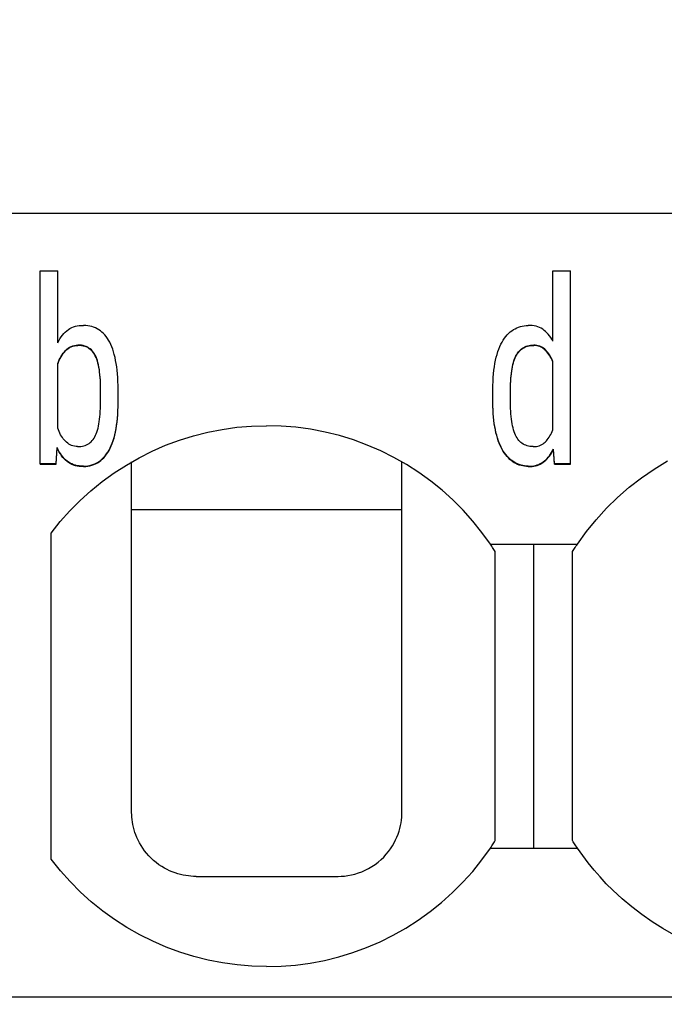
# Model space of a CAD drawing. Header units: millimetres. Extents: x -105 to 192, y -71 to 139.
# Tile 37 of 42: x 37.51 to 42.51, y 57.24 to 64.88. Entities that reach past the tile are written whole.
import ezdxf

# ---------------------------------------------------------------- set-up
doc = ezdxf.new("R2010")
doc.units = ezdxf.units.MM
doc.header["$LTSCALE"] = 1.5
doc.linetypes.add('PHL_THICK', pattern=[0])
doc.layers.get('0').update_dxf_attribs({"linetype": 'CONTINUOUS'})
doc.layers.get('Defpoints').update_dxf_attribs({"linetype": 'CONTINUOUS'})
doc.layers.add('PROJECTION', color=7, linetype='CONTINUOUS')
doc.dimstyles.new('ISO-25', dxfattribs={"dimtxt": 2.5, "dimasz": 2.5, "dimexe": 1.25, "dimexo": 0.625, "dimtad": 1, "dimdsep": 46, "dimtxsty": 'STANDARD', "dimblk": 'OPEN30', "dimcen": 2.5, "dimadec": 0, "dimazin": 0, "dimtfac": 1, "dimtmove": 0, "dimatfit": 3, "dimldrblk": 'OPEN30', "dimfxl": 1, "dimarcsym": 0})

# ---------------------------------------------------------------- blocks, each defined once
blk = doc.blocks.new('_Open30')
at = {"color": 0, "linetype": 'ByBlock', "lineweight": -2}
for p, q in [((-1, 0.2679), (0, 0)), ((0, 0), (-1, -0.2679)), ((0, 0), (-1, 0))]:
    blk.add_line(p, q, dxfattribs=at)
blk = doc.blocks.new('*D2')
at = {"color": 0, "lineweight": -2, "transparency": 16777216}
for p, q in [((-1.5506, 54.0784), (-1.5506, 70.2631)), ((64.8, 64.0061), (64.8, 70.2631)), ((0.9494, 69.0131), (62.3, 69.0131))]:
    blk.add_line(p, q, dxfattribs=at)
at = {"layer": 'Defpoints', "color": 0, "transparency": 16777216}
for p in [(64.8, 69.0131), (64.8, 63.3811), (-1.5506, 53.4534)]:
    blk.add_point(p, dxfattribs=at)
at = {"color": 0, "lineweight": -2, "transparency": 16777216, "xscale": 2.5, "yscale": 2.5, "zscale": 2.5, "rotation": 180}
blk.add_blockref('_Open30', (-1.5506, 69.0131), dxfattribs=at)
at = {"color": 0, "lineweight": -2, "transparency": 16777216, "xscale": 2.5, "yscale": 2.5, "zscale": 2.5}
blk.add_blockref('_Open30', (64.8, 69.0131), dxfattribs=at)
at = {"color": 0, "transparency": 16777216, "insert": (31.6247, 70.8881), "char_height": 2.5, "attachment_point": 5}
blk.add_mtext('66.35', dxfattribs=at)

msp = doc.modelspace()

# ---------------------------------------------------------------- linework, layer by layer
at = {"layer": 'PROJECTION', "color": 7, "linetype": 'PHL_THICK'}
for p, q in [((37.35, 63.3811), (64.8, 63.3811)), ((37.6648, 62.9327), (37.8007, 62.9327)), ((37.6648, 61.4329), (37.6648, 62.9327)), ((37.8007, 62.3744), (37.8007, 62.9327)), ((41.6476, 62.9327), (41.7845, 62.9327)), ((41.6476, 62.3871), (41.6476, 62.9327)), ((41.7845, 61.4329), (41.7845, 62.9327)), ((37.8594, 62.4574), (37.871, 62.4677)), ((37.871, 62.4677), (37.8831, 62.477)), ((37.8831, 62.477), (37.8957, 62.4851)), ((37.8957, 62.4851), (37.909, 62.4921)), ((37.909, 62.4921), (37.9229, 62.498)), ((37.9229, 62.498), (37.9375, 62.5027)), ((37.9375, 62.5027), (37.9526, 62.5062)), ((37.9526, 62.5062), (37.9684, 62.5085)), ((37.9684, 62.5085), (37.9848, 62.5097)), ((37.9848, 62.5097), (38.0016, 62.5097)), ((38.0181, 62.5088), (38.0016, 62.5097)), ((38.0341, 62.5069), (38.0181, 62.5088)), ((38.0496, 62.5041), (38.0341, 62.5069)), ((38.0646, 62.5003), (38.0496, 62.5041)), ((38.0791, 62.4956), (38.0646, 62.5003)), ((38.0932, 62.4899), (38.0791, 62.4956)), ((38.1067, 62.4834), (38.0932, 62.4899)), ((38.1197, 62.4758), (38.1067, 62.4834)), ((38.1322, 62.4672), (38.1197, 62.4758)), ((38.1441, 62.4577), (38.1322, 62.4672)), ((41.3156, 62.4587), (41.3278, 62.4683)), ((41.3278, 62.4683), (41.3405, 62.4768)), ((41.3405, 62.4768), (41.3536, 62.4842)), ((41.3536, 62.4842), (41.3671, 62.4907)), ((41.3671, 62.4907), (41.381, 62.4963)), ((41.381, 62.4963), (41.3952, 62.5009)), ((41.3952, 62.5009), (41.4099, 62.5045)), ((41.4099, 62.5045), (41.4248, 62.5072)), ((41.4248, 62.5072), (41.4402, 62.509)), ((41.4402, 62.509), (41.4559, 62.5098)), ((41.4718, 62.5096), (41.4559, 62.5098)), ((41.4872, 62.5084), (41.4718, 62.5096)), ((41.502, 62.5062), (41.4872, 62.5084)), ((41.5163, 62.5029), (41.502, 62.5062)), ((41.5301, 62.4986), (41.5163, 62.5029)), ((41.5432, 62.4933), (41.5301, 62.4986)), ((41.5558, 62.4869), (41.5432, 62.4933)), ((41.5679, 62.4795), (41.5558, 62.4869)), ((41.5795, 62.4711), (41.5679, 62.4795)), ((41.5905, 62.4618), (41.5795, 62.4711)), ((41.6012, 62.4516), (41.5905, 62.4618)), ((37.8007, 62.3744), (37.8092, 62.3907)), ((37.8092, 62.3907), (37.8182, 62.4061)), ((37.8182, 62.4061), (37.8278, 62.4204)), ((37.8278, 62.4204), (37.8378, 62.4337)), ((37.8378, 62.4337), (37.8483, 62.446)), ((37.8483, 62.446), (37.8594, 62.4574)), ((38.1555, 62.447), (38.1441, 62.4577)), ((38.1664, 62.4354), (38.1555, 62.447)), ((38.1768, 62.4228), (38.1664, 62.4354)), ((38.1866, 62.4091), (38.1768, 62.4228)), ((38.1959, 62.3944), (38.1866, 62.4091)), ((38.2046, 62.3786), (38.1959, 62.3944)), ((41.2522, 62.3799), (41.2616, 62.3956)), ((41.2616, 62.3956), (41.2715, 62.4103)), ((41.2715, 62.4103), (41.2818, 62.424)), ((41.2818, 62.424), (41.2926, 62.4366)), ((41.2926, 62.4366), (41.3039, 62.4482)), ((41.3039, 62.4482), (41.3156, 62.4587)), ((41.6114, 62.4405), (41.6012, 62.4516)), ((41.6211, 62.4285), (41.6114, 62.4405)), ((41.6304, 62.4156), (41.6211, 62.4285)), ((41.6392, 62.4018), (41.6304, 62.4156)), ((41.6476, 62.3871), (41.6392, 62.4018)), ((37.8521, 62.3053), (37.8614, 62.3159)), ((37.8521, 62.3021), (37.8614, 62.3126)), ((37.8614, 62.3159), (37.8712, 62.3255)), ((37.8614, 62.3126), (37.8712, 62.3222)), ((37.8712, 62.3255), (37.8817, 62.3338)), ((37.8712, 62.3222), (37.8817, 62.3306)), ((37.8817, 62.3338), (37.8928, 62.3408)), ((37.8817, 62.3306), (37.8928, 62.3376)), ((37.8928, 62.3408), (37.9046, 62.3466)), ((37.8928, 62.3376), (37.9046, 62.3434)), ((37.9046, 62.3466), (37.917, 62.3511)), ((37.9046, 62.3434), (37.917, 62.3478)), ((37.917, 62.3511), (37.93, 62.3543)), ((37.917, 62.3478), (37.93, 62.3511)), ((37.93, 62.3543), (37.9437, 62.3562)), ((37.93, 62.3511), (37.9437, 62.353)), ((37.9437, 62.3562), (37.958, 62.3569)), ((37.9437, 62.353), (37.958, 62.3537)), ((37.9723, 62.3564), (37.958, 62.3569)), ((37.9723, 62.3532), (37.958, 62.3537)), ((37.986, 62.355), (37.9723, 62.3564)), ((37.986, 62.3518), (37.9723, 62.3532)), ((37.9989, 62.3527), (37.986, 62.355)), ((37.9989, 62.3495), (37.986, 62.3518)), ((38.0111, 62.3494), (37.9989, 62.3527)), ((38.0111, 62.3462), (37.9989, 62.3495)), ((38.0226, 62.3452), (38.0111, 62.3494)), ((38.0226, 62.342), (38.0111, 62.3462)), ((38.0334, 62.34), (38.0226, 62.3452)), ((38.0334, 62.3368), (38.0226, 62.342)), ((38.0435, 62.3339), (38.0334, 62.34)), ((38.0435, 62.3307), (38.0334, 62.3368)), ((38.053, 62.3269), (38.0435, 62.3339)), ((38.053, 62.3236), (38.0435, 62.3307)), ((38.0619, 62.3189), (38.053, 62.3269)), ((38.0619, 62.3156), (38.053, 62.3236)), ((38.0703, 62.3099), (38.0619, 62.3189)), ((38.0703, 62.3067), (38.0619, 62.3156)), ((38.0781, 62.3), (38.0703, 62.3099)), ((38.2128, 62.3618), (38.2046, 62.3786)), ((38.2205, 62.3439), (38.2128, 62.3618)), ((38.2276, 62.3249), (38.2205, 62.3439)), ((38.2342, 62.3048), (38.2276, 62.3249)), ((41.2203, 62.306), (41.2274, 62.3261)), ((41.2274, 62.3261), (41.2351, 62.3451)), ((41.2351, 62.3451), (41.2434, 62.3631)), ((41.2434, 62.3631), (41.2522, 62.3799)), ((41.3794, 62.3036), (41.3867, 62.3122)), ((41.3794, 62.3003), (41.3867, 62.309)), ((41.3867, 62.3122), (41.3944, 62.3201)), ((41.3867, 62.309), (41.3944, 62.3168)), ((41.3944, 62.3201), (41.4027, 62.3272)), ((41.3944, 62.3168), (41.4027, 62.324)), ((41.4027, 62.3272), (41.4114, 62.3335)), ((41.4027, 62.324), (41.4114, 62.3303)), ((41.4114, 62.3335), (41.4207, 62.3391)), ((41.4114, 62.3303), (41.4207, 62.3359)), ((41.4207, 62.3391), (41.4303, 62.3439)), ((41.4207, 62.3359), (41.4303, 62.3407)), ((41.4303, 62.3439), (41.4405, 62.348)), ((41.4303, 62.3407), (41.4405, 62.3448)), ((41.4405, 62.348), (41.4511, 62.3513)), ((41.4405, 62.3448), (41.4511, 62.3481)), ((41.4511, 62.3513), (41.4623, 62.3538)), ((41.4511, 62.3481), (41.4623, 62.3506)), ((41.4623, 62.3538), (41.4739, 62.3556)), ((41.4623, 62.3506), (41.4739, 62.3524)), ((41.4739, 62.3556), (41.4859, 62.3566)), ((41.4739, 62.3524), (41.4859, 62.3534)), ((41.4859, 62.3566), (41.4985, 62.3569)), ((41.4859, 62.3534), (41.4985, 62.3536)), ((41.5108, 62.3562), (41.4985, 62.3569)), ((41.5108, 62.353), (41.4985, 62.3536)), ((41.5228, 62.3546), (41.5108, 62.3562)), ((41.5228, 62.3514), (41.5108, 62.353)), ((41.5342, 62.352), (41.5228, 62.3546)), ((41.5342, 62.3488), (41.5228, 62.3514)), ((41.5452, 62.3485), (41.5342, 62.352)), ((41.5452, 62.3453), (41.5342, 62.3488)), ((41.5556, 62.344), (41.5452, 62.3485)), ((41.5556, 62.3407), (41.5452, 62.3453)), ((41.5657, 62.3385), (41.5556, 62.344)), ((41.5657, 62.3353), (41.5556, 62.3407)), ((41.5752, 62.3321), (41.5657, 62.3385)), ((41.5752, 62.3288), (41.5657, 62.3353)), ((41.5843, 62.3247), (41.5752, 62.3321)), ((41.5843, 62.3214), (41.5752, 62.3288)), ((41.5929, 62.3164), (41.5843, 62.3247)), ((41.5929, 62.3131), (41.5843, 62.3214)), ((41.6011, 62.3075), (41.5929, 62.3164)), ((41.6011, 62.3042), (41.5929, 62.3131)), ((37.8066, 62.2279), (37.813, 62.2425)), ((37.8066, 62.2247), (37.813, 62.2392)), ((37.813, 62.2425), (37.8199, 62.2564)), ((37.813, 62.2392), (37.8199, 62.2532)), ((37.8199, 62.2564), (37.8272, 62.2696)), ((37.8199, 62.2532), (37.8272, 62.2664)), ((37.8272, 62.2696), (37.835, 62.2822)), ((37.8272, 62.2664), (37.835, 62.279)), ((37.835, 62.2822), (37.8434, 62.2941)), ((37.835, 62.279), (37.8434, 62.2908)), ((37.8434, 62.2941), (37.8521, 62.3053)), ((37.8434, 62.2908), (37.8521, 62.3021)), ((38.0781, 62.2968), (38.0703, 62.3067)), ((38.0854, 62.2892), (38.0781, 62.3)), ((38.0854, 62.286), (38.0781, 62.2968)), ((38.092, 62.2775), (38.0854, 62.2892)), ((38.092, 62.2742), (38.0854, 62.286)), ((38.0981, 62.2648), (38.092, 62.2775)), ((38.0981, 62.2615), (38.092, 62.2742)), ((38.1037, 62.2511), (38.0981, 62.2648)), ((38.1037, 62.2479), (38.0981, 62.2615)), ((38.1088, 62.2365), (38.1037, 62.2511)), ((38.1088, 62.2332), (38.1037, 62.2479)), ((38.1133, 62.2209), (38.1088, 62.2365)), ((38.1133, 62.2176), (38.1088, 62.2332)), ((38.2402, 62.2837), (38.2342, 62.3048)), ((38.2457, 62.2614), (38.2402, 62.2837)), ((38.2506, 62.2381), (38.2457, 62.2614)), ((38.2549, 62.2137), (38.2506, 62.2381)), ((41.1972, 62.2146), (41.2021, 62.2391)), ((41.2021, 62.2391), (41.2076, 62.2625)), ((41.2076, 62.2625), (41.2137, 62.2848)), ((41.2137, 62.2848), (41.2203, 62.306)), ((41.3408, 62.2213), (41.3451, 62.2355)), ((41.3408, 62.2181), (41.3451, 62.2323)), ((41.3451, 62.2355), (41.3498, 62.2489)), ((41.3451, 62.2323), (41.3498, 62.2456)), ((41.3498, 62.2489), (41.3549, 62.2614)), ((41.3498, 62.2456), (41.3549, 62.2582)), ((41.3549, 62.2614), (41.3603, 62.2731)), ((41.3549, 62.2582), (41.3603, 62.2699)), ((41.3603, 62.2731), (41.3662, 62.284)), ((41.3603, 62.2699), (41.3662, 62.2808)), ((41.3662, 62.284), (41.3725, 62.2942)), ((41.3662, 62.2808), (41.3725, 62.2909)), ((41.3725, 62.2942), (41.3794, 62.3036)), ((41.3725, 62.2909), (41.3794, 62.3003)), ((41.6089, 62.2981), (41.6011, 62.3075)), ((41.6089, 62.2948), (41.6011, 62.3042)), ((41.6163, 62.2881), (41.6089, 62.2981)), ((41.6163, 62.2849), (41.6089, 62.2948)), ((41.6234, 62.2776), (41.6163, 62.2881)), ((41.6234, 62.2744), (41.6163, 62.2849)), ((41.63, 62.2666), (41.6234, 62.2776)), ((41.63, 62.2633), (41.6234, 62.2744)), ((41.6363, 62.255), (41.63, 62.2666)), ((41.6363, 62.2517), (41.63, 62.2633)), ((41.6421, 62.2429), (41.6363, 62.255)), ((41.6421, 62.2396), (41.6363, 62.2517)), ((41.6476, 62.2302), (41.6421, 62.2429)), ((41.6476, 62.227), (41.6421, 62.2396)), ((37.8007, 62.2127), (37.8066, 62.2279)), ((37.8007, 62.2094), (37.8066, 62.2247)), ((37.8007, 61.7109), (37.8007, 62.2127)), ((38.1174, 62.2043), (38.1133, 62.2209)), ((38.1174, 62.2011), (38.1133, 62.2176)), ((38.1209, 62.1868), (38.1174, 62.2043)), ((38.1209, 62.1836), (38.1174, 62.2011)), ((38.1239, 62.1683), (38.1209, 62.1868)), ((38.1239, 62.1651), (38.1209, 62.1836)), ((38.1264, 62.1488), (38.1239, 62.1683)), ((38.1264, 62.1456), (38.1239, 62.1651)), ((38.2587, 62.1881), (38.2549, 62.2137)), ((38.2619, 62.1614), (38.2587, 62.1881)), ((38.2645, 62.1336), (38.2619, 62.1614)), ((41.1864, 62.1342), (41.1894, 62.1621)), ((41.1894, 62.1621), (41.193, 62.1889)), ((41.193, 62.1889), (41.1972, 62.2146)), ((41.3249, 62.1381), (41.3273, 62.1564)), ((41.3273, 62.1564), (41.3301, 62.1738)), ((41.3273, 62.1531), (41.3301, 62.1706)), ((41.3301, 62.1738), (41.3333, 62.1905)), ((41.3301, 62.1706), (41.3333, 62.1872)), ((41.3333, 62.1905), (41.3369, 62.2063)), ((41.3333, 62.1872), (41.3369, 62.2031)), ((41.3369, 62.2063), (41.3408, 62.2213)), ((41.3369, 62.2031), (41.3408, 62.2181)), ((41.6476, 61.6982), (41.6476, 62.2302)), ((38.1285, 62.1284), (38.1264, 62.1488)), ((38.1285, 62.1252), (38.1264, 62.1456)), ((38.1302, 62.1069), (38.1285, 62.1284)), ((38.1302, 62.1037), (38.1285, 62.1252)), ((38.1316, 62.0844), (38.1302, 62.1069)), ((38.1316, 62.0812), (38.1302, 62.1037)), ((38.1325, 62.061), (38.1316, 62.0844)), ((38.1325, 62.0577), (38.1316, 62.0812)), ((38.2666, 62.1046), (38.2645, 62.1336)), ((38.268, 62.0745), (38.2666, 62.1046)), ((41.1825, 62.0749), (41.1841, 62.1051)), ((41.1841, 62.1051), (41.1864, 62.1342)), ((41.3198, 62.0782), (41.3211, 62.099)), ((41.3198, 62.075), (41.3211, 62.0958)), ((41.3211, 62.099), (41.3228, 62.1189)), ((41.3211, 62.0958), (41.3228, 62.1157)), ((41.3228, 62.1189), (41.3249, 62.1381)), ((41.3228, 62.1157), (41.3249, 62.1348)), ((41.3249, 62.1348), (41.3273, 62.1531)), ((38.1331, 62.0365), (38.1325, 62.061)), ((38.1331, 62.0332), (38.1325, 62.0577)), ((38.1333, 62.011), (38.1331, 62.0365)), ((38.1333, 62.0077), (38.1331, 62.0332)), ((38.1333, 61.9126), (38.1333, 62.011)), ((38.2689, 62.0433), (38.268, 62.0745)), ((38.2692, 62.011), (38.2689, 62.0433)), ((38.2692, 61.9126), (38.2692, 62.011)), ((41.1812, 62.011), (41.1815, 62.0435)), ((41.1812, 61.9126), (41.1812, 62.011)), ((41.1815, 62.0435), (41.1825, 62.0749)), ((41.3181, 62.011), (41.3183, 62.0342)), ((41.3181, 62.0077), (41.3183, 62.031)), ((41.3181, 61.9126), (41.3181, 62.011)), ((41.3183, 62.0342), (41.3189, 62.0566)), ((41.3183, 62.031), (41.3189, 62.0534)), ((41.3189, 62.0566), (41.3198, 62.0782)), ((41.3189, 62.0534), (41.3198, 62.075)), ((38.1315, 61.8425), (38.1325, 61.865)), ((38.1325, 61.865), (38.1331, 61.8883)), ((38.1331, 61.8883), (38.1333, 61.9126)), ((38.2679, 61.8486), (38.2689, 61.88)), ((38.2679, 61.8454), (38.2689, 61.8768)), ((38.2689, 61.88), (38.2692, 61.9126)), ((38.2689, 61.8768), (38.2692, 61.9093)), ((41.1815, 61.8828), (41.1812, 61.9126)), ((41.1815, 61.8796), (41.1812, 61.9093)), ((41.1824, 61.854), (41.1815, 61.8828)), ((41.1824, 61.8508), (41.1815, 61.8796)), ((41.1839, 61.8261), (41.1824, 61.854)), ((41.1839, 61.8229), (41.1824, 61.8508)), ((41.3183, 61.8886), (41.3181, 61.9126)), ((41.3189, 61.8656), (41.3183, 61.8886)), ((41.3199, 61.8434), (41.3189, 61.8656)), ((38.1237, 61.762), (38.1263, 61.7807)), ((38.1263, 61.7807), (38.1284, 61.8004)), ((38.1284, 61.8004), (38.1302, 61.821)), ((38.1302, 61.821), (38.1315, 61.8425)), ((38.2614, 61.7612), (38.2642, 61.7892)), ((38.2614, 61.7579), (38.2642, 61.786)), ((38.2642, 61.7892), (38.2664, 61.8183)), ((38.2642, 61.786), (38.2664, 61.8151)), ((38.2664, 61.8183), (38.2679, 61.8486)), ((38.2664, 61.8151), (38.2679, 61.8454)), ((41.186, 61.7992), (41.1839, 61.8261)), ((41.186, 61.796), (41.1839, 61.8229)), ((41.1886, 61.7732), (41.186, 61.7992)), ((41.1886, 61.77), (41.186, 61.796)), ((41.1919, 61.7482), (41.1886, 61.7732)), ((41.3213, 61.8222), (41.3199, 61.8434)), ((41.3231, 61.8018), (41.3213, 61.8222)), ((41.3252, 61.7823), (41.3231, 61.8018)), ((41.3278, 61.7637), (41.3252, 61.7823)), ((37.8055, 61.6979), (37.8007, 61.7109)), ((37.8107, 61.6852), (37.8055, 61.6979)), ((38.1097, 61.696), (38.1138, 61.7111)), ((38.1138, 61.7111), (38.1175, 61.7272)), ((38.1175, 61.7272), (38.1208, 61.7441)), ((38.1208, 61.7441), (38.1237, 61.762)), ((38.2492, 61.6839), (38.2539, 61.7085)), ((38.2492, 61.6807), (38.2539, 61.7053)), ((38.2539, 61.7085), (38.2579, 61.7343)), ((38.2539, 61.7053), (38.2579, 61.7311)), ((38.2579, 61.7343), (38.2614, 61.7612)), ((38.2579, 61.7311), (38.2614, 61.7579)), ((38.9664, 61.6804), (39.079, 61.7024)), ((39.079, 61.7024), (39.1927, 61.7182)), ((39.1927, 61.7182), (39.3071, 61.7278)), ((39.3071, 61.7278), (39.4218, 61.7311)), ((39.5367, 61.7281), (39.4218, 61.7311)), ((39.6512, 61.7189), (39.5367, 61.7281)), ((39.765, 61.7034), (39.6512, 61.7189)), ((39.8776, 61.6818), (39.765, 61.7034)), ((41.1919, 61.7449), (41.1886, 61.77)), ((41.1958, 61.7241), (41.1919, 61.7482)), ((41.1958, 61.7208), (41.1919, 61.7449)), ((41.2003, 61.7009), (41.1958, 61.7241)), ((41.2003, 61.6977), (41.1958, 61.7208)), ((41.2053, 61.6787), (41.2003, 61.7009)), ((41.2053, 61.6755), (41.2003, 61.6977)), ((41.3307, 61.746), (41.3278, 61.7637)), ((41.3341, 61.7291), (41.3307, 61.746)), ((41.3378, 61.7132), (41.3341, 61.7291)), ((41.342, 61.6982), (41.3378, 61.7132)), ((41.3465, 61.684), (41.342, 61.6982)), ((41.6424, 61.6856), (41.6476, 61.6982)), ((37.8165, 61.6729), (37.8107, 61.6852)), ((37.8227, 61.661), (37.8165, 61.6729)), ((37.8294, 61.6495), (37.8227, 61.661)), ((37.8365, 61.6387), (37.8294, 61.6495)), ((37.844, 61.6285), (37.8365, 61.6387)), ((37.852, 61.6191), (37.844, 61.6285)), ((38.0693, 61.615), (38.0765, 61.624)), ((38.0765, 61.624), (38.0832, 61.6339)), ((38.0832, 61.6339), (38.0894, 61.6446)), ((38.0894, 61.6446), (38.0951, 61.6561)), ((38.0951, 61.6561), (38.1003, 61.6685)), ((38.1003, 61.6685), (38.1052, 61.6818)), ((38.1052, 61.6818), (38.1097, 61.696)), ((38.2316, 61.6167), (38.238, 61.638)), ((38.2316, 61.6135), (38.238, 61.6348)), ((38.238, 61.638), (38.2439, 61.6604)), ((38.238, 61.6348), (38.2439, 61.6572)), ((38.2439, 61.6604), (38.2492, 61.6839)), ((38.2439, 61.6572), (38.2492, 61.6807)), ((38.7461, 61.6184), (38.8554, 61.6524)), ((38.8554, 61.6524), (38.9664, 61.6804)), ((39.9887, 61.654), (39.8776, 61.6818)), ((40.098, 61.6203), (39.9887, 61.654)), ((40.2052, 61.5808), (40.098, 61.6203)), ((41.2108, 61.6574), (41.2053, 61.6787)), ((41.2108, 61.6542), (41.2053, 61.6755)), ((41.2167, 61.637), (41.2108, 61.6574)), ((41.2167, 61.6338), (41.2108, 61.6542)), ((41.2232, 61.6176), (41.2167, 61.637)), ((41.2232, 61.6143), (41.2167, 61.6338)), ((41.3514, 61.6707), (41.3465, 61.684)), ((41.3568, 61.6583), (41.3514, 61.6707)), ((41.3625, 61.6468), (41.3568, 61.6583)), ((41.3687, 61.6361), (41.3625, 61.6468)), ((41.3754, 61.6262), (41.3687, 61.6361)), ((41.3826, 61.6171), (41.3754, 61.6262)), ((41.5964, 61.6126), (41.604, 61.6214)), ((41.604, 61.6214), (41.6112, 61.6308)), ((41.6112, 61.6308), (41.6181, 61.6407)), ((41.6181, 61.6407), (41.6247, 61.6511)), ((41.6247, 61.6511), (41.6309, 61.6621)), ((41.6309, 61.6621), (41.6368, 61.6736)), ((41.6368, 61.6736), (41.6424, 61.6856)), ((37.7884, 61.4361), (37.7956, 61.5608)), ((37.7884, 61.4329), (37.7956, 61.5576)), ((37.8037, 61.5444), (37.7956, 61.5608)), ((37.7956, 61.5576), (37.7956, 61.5608)), ((37.8037, 61.5412), (37.7956, 61.5576)), ((37.8123, 61.529), (37.8037, 61.5444)), ((37.8602, 61.6103), (37.852, 61.6191)), ((37.869, 61.6023), (37.8602, 61.6103)), ((37.8781, 61.595), (37.869, 61.6023)), ((37.8877, 61.5886), (37.8781, 61.595)), ((37.8977, 61.5829), (37.8877, 61.5886)), ((37.9082, 61.5781), (37.8977, 61.5829)), ((37.9192, 61.5742), (37.9082, 61.5781)), ((37.9307, 61.5713), (37.9192, 61.5742)), ((37.9428, 61.5695), (37.9307, 61.5713)), ((37.9555, 61.5687), (37.9428, 61.5695)), ((37.9555, 61.5687), (37.9684, 61.5688)), ((37.9684, 61.5688), (37.9808, 61.5698)), ((37.9808, 61.5698), (37.9927, 61.5716)), ((37.9927, 61.5716), (38.0041, 61.5742)), ((38.0041, 61.5742), (38.015, 61.5776)), ((38.015, 61.5776), (38.0253, 61.5818)), ((38.0253, 61.5818), (38.0351, 61.5868)), ((38.0351, 61.5868), (38.0445, 61.5926)), ((38.0445, 61.5926), (38.0532, 61.5993)), ((38.0532, 61.5993), (38.0615, 61.6067)), ((38.0615, 61.6067), (38.0693, 61.615)), ((38.1998, 61.5424), (38.2087, 61.5593)), ((38.1998, 61.5392), (38.2087, 61.5561)), ((38.2087, 61.5593), (38.2169, 61.5773)), ((38.2087, 61.5561), (38.2169, 61.5741)), ((38.2169, 61.5773), (38.2245, 61.5965)), ((38.2169, 61.5741), (38.2245, 61.5932)), ((38.2245, 61.5965), (38.2316, 61.6167)), ((38.2245, 61.5932), (38.2316, 61.6135)), ((38.5344, 61.5329), (38.639, 61.5785)), ((38.639, 61.5785), (38.7461, 61.6184)), ((40.31, 61.5355), (40.2052, 61.5808)), ((41.2301, 61.599), (41.2232, 61.6176)), ((41.2301, 61.5958), (41.2232, 61.6143)), ((41.2374, 61.5814), (41.2301, 61.599)), ((41.2374, 61.5782), (41.2301, 61.5958)), ((41.2452, 61.5647), (41.2374, 61.5814)), ((41.2452, 61.5615), (41.2374, 61.5782)), ((41.2535, 61.5489), (41.2452, 61.5647)), ((41.2535, 61.5457), (41.2452, 61.5615)), ((41.2622, 61.534), (41.2535, 61.5489)), ((41.2622, 61.5308), (41.2535, 61.5457)), ((41.3902, 61.6087), (41.3826, 61.6171)), ((41.3984, 61.6012), (41.3902, 61.6087)), ((41.4071, 61.5944), (41.3984, 61.6012)), ((41.4162, 61.5884), (41.4071, 61.5944)), ((41.4259, 61.5832), (41.4162, 61.5884)), ((41.436, 61.5788), (41.4259, 61.5832)), ((41.4466, 61.5752), (41.436, 61.5788)), ((41.4577, 61.5724), (41.4466, 61.5752)), ((41.4693, 61.5703), (41.4577, 61.5724)), ((41.4814, 61.5691), (41.4693, 61.5703)), ((41.494, 61.5686), (41.4814, 61.5691)), ((41.494, 61.5686), (41.5067, 61.569)), ((41.5067, 61.569), (41.5188, 61.5703)), ((41.5188, 61.5703), (41.5304, 61.5724)), ((41.5304, 61.5724), (41.5414, 61.5755)), ((41.5414, 61.5755), (41.5519, 61.5795)), ((41.5519, 61.5795), (41.5619, 61.5843)), ((41.5619, 61.5843), (41.5713, 61.5901)), ((41.5713, 61.5901), (41.5802, 61.5967)), ((41.5802, 61.5967), (41.5885, 61.6043)), ((41.5885, 61.6043), (41.5964, 61.6126)), ((41.6452, 61.535), (41.6528, 61.5492)), ((41.6452, 61.5318), (41.6528, 61.5459)), ((41.66, 61.4361), (41.6528, 61.5492)), ((41.6528, 61.5459), (41.6528, 61.5492)), ((41.66, 61.4329), (41.6528, 61.5459)), ((37.8123, 61.5258), (37.8037, 61.5412)), ((37.8213, 61.5145), (37.8123, 61.529)), ((37.8213, 61.5113), (37.8123, 61.5258)), ((37.8307, 61.501), (37.8213, 61.5145)), ((37.8307, 61.4978), (37.8213, 61.5113)), ((37.8406, 61.4884), (37.8307, 61.501)), ((37.8406, 61.4852), (37.8307, 61.4978)), ((37.8509, 61.4768), (37.8406, 61.4884)), ((37.8509, 61.4736), (37.8406, 61.4852)), ((37.8616, 61.4662), (37.8509, 61.4768)), ((37.8616, 61.463), (37.8509, 61.4736)), ((38.1349, 61.4634), (38.1471, 61.4739)), ((38.1349, 61.4601), (38.1471, 61.4706)), ((38.1471, 61.4739), (38.1588, 61.4855)), ((38.1471, 61.4706), (38.1588, 61.4822)), ((38.1588, 61.4855), (38.1699, 61.4981)), ((38.1588, 61.4822), (38.1699, 61.4949)), ((38.1699, 61.4981), (38.1805, 61.5118)), ((38.1699, 61.4949), (38.1805, 61.5086)), ((38.1805, 61.5118), (38.1904, 61.5266)), ((38.1805, 61.5086), (38.1904, 61.5233)), ((38.1904, 61.5266), (38.1998, 61.5424)), ((38.1904, 61.5233), (38.1998, 61.5392)), ((38.334, 61.4255), (38.4327, 61.4819)), ((38.4327, 61.4819), (38.5344, 61.5329)), ((40.4119, 61.4847), (40.31, 61.5355)), ((40.5108, 61.4286), (40.4119, 61.4847)), ((41.2714, 61.52), (41.2622, 61.534)), ((41.2714, 61.5168), (41.2622, 61.5308)), ((41.281, 61.5069), (41.2714, 61.52)), ((41.281, 61.5037), (41.2714, 61.5168)), ((41.291, 61.4947), (41.281, 61.5069)), ((41.291, 61.4915), (41.281, 61.5037)), ((41.3015, 61.4834), (41.291, 61.4947)), ((41.3015, 61.4801), (41.291, 61.4915)), ((41.3124, 61.4729), (41.3015, 61.4834)), ((41.3124, 61.4697), (41.3015, 61.4801)), ((41.3237, 61.4634), (41.3124, 61.4729)), ((41.3237, 61.4601), (41.3124, 61.4697)), ((41.5921, 61.4665), (41.6018, 61.476)), ((41.5921, 61.4632), (41.6018, 61.4727)), ((41.6018, 61.476), (41.6112, 61.4863)), ((41.6018, 61.4727), (41.6112, 61.483)), ((41.6112, 61.4863), (41.6202, 61.4973)), ((41.6112, 61.483), (41.6202, 61.4941)), ((41.6202, 61.4973), (41.6289, 61.5091)), ((41.6202, 61.4941), (41.6289, 61.5059)), ((41.6289, 61.5091), (41.6372, 61.5217)), ((41.6289, 61.5059), (41.6372, 61.5185)), ((41.6372, 61.5217), (41.6452, 61.535)), ((41.6372, 61.5185), (41.6452, 61.5318)), ((37.6648, 61.4361), (37.7884, 61.4361)), ((37.6648, 61.4329), (37.7884, 61.4329)), ((37.7884, 61.4329), (37.7884, 61.4361)), ((37.8728, 61.4565), (37.8616, 61.4662)), ((37.8728, 61.4533), (37.8616, 61.463)), ((37.8845, 61.4478), (37.8728, 61.4565)), ((37.8845, 61.4446), (37.8728, 61.4533)), ((37.8968, 61.4402), (37.8845, 61.4478)), ((37.8968, 61.4369), (37.8845, 61.4446)), ((37.9098, 61.4336), (37.8968, 61.4402)), ((37.9098, 61.4304), (37.8968, 61.4369)), ((37.9234, 61.4281), (37.9098, 61.4336)), ((37.9234, 61.4249), (37.9098, 61.4304)), ((37.9377, 61.4237), (37.9234, 61.4281)), ((37.9377, 61.4204), (37.9234, 61.4249)), ((37.9527, 61.4203), (37.9377, 61.4237)), ((37.9527, 61.4171), (37.9377, 61.4204)), ((37.9684, 61.418), (37.9527, 61.4203)), ((37.9684, 61.4148), (37.9527, 61.4171)), ((37.9847, 61.4168), (37.9684, 61.418)), ((37.9847, 61.4136), (37.9684, 61.4148)), ((38.0016, 61.4167), (37.9847, 61.4168)), ((38.0016, 61.4135), (37.9847, 61.4136)), ((38.0016, 61.4167), (38.0183, 61.4176)), ((38.0016, 61.4135), (38.0183, 61.4144)), ((38.0183, 61.4176), (38.0345, 61.4196)), ((38.0183, 61.4144), (38.0345, 61.4164)), ((38.0345, 61.4196), (38.0503, 61.4227)), ((38.0345, 61.4164), (38.0503, 61.4194)), ((38.0503, 61.4227), (38.0656, 61.4268)), ((38.0503, 61.4194), (38.0656, 61.4236)), ((38.0656, 61.4268), (38.0804, 61.432)), ((38.0656, 61.4236), (38.0804, 61.4287)), ((38.0804, 61.432), (38.0947, 61.4382)), ((38.0804, 61.4287), (38.0947, 61.435)), ((38.0947, 61.4382), (38.1086, 61.4455)), ((38.0947, 61.435), (38.1086, 61.4423)), ((38.1086, 61.4455), (38.122, 61.4539)), ((38.1086, 61.4423), (38.122, 61.4507)), ((38.122, 61.4539), (38.1349, 61.4634)), ((38.122, 61.4507), (38.1349, 61.4601)), ((38.2386, 61.3639), (38.334, 61.4255)), ((38.375, 58.7306), (38.375, 61.4498)), ((40.475, 58.7311), (40.475, 61.4498)), ((40.6064, 61.3673), (40.5108, 61.4286)), ((41.3355, 61.4547), (41.3237, 61.4634)), ((41.3355, 61.4515), (41.3237, 61.4601)), ((41.3476, 61.4469), (41.3355, 61.4547)), ((41.3476, 61.4437), (41.3355, 61.4515)), ((41.3602, 61.44), (41.3476, 61.4469)), ((41.3602, 61.4368), (41.3476, 61.4437)), ((41.373, 61.434), (41.3602, 61.44)), ((41.373, 61.4308), (41.3602, 61.4368)), ((41.3862, 61.4289), (41.373, 61.434)), ((41.3862, 61.4257), (41.373, 61.4308)), ((41.3996, 61.4247), (41.3862, 61.4289)), ((41.3996, 61.4215), (41.3862, 61.4257)), ((41.4133, 61.4213), (41.3996, 61.4247)), ((41.4133, 61.4181), (41.3996, 61.4215)), ((41.4274, 61.4189), (41.4133, 61.4213)), ((41.4274, 61.4157), (41.4133, 61.4181)), ((41.4417, 61.4173), (41.4274, 61.4189)), ((41.4417, 61.4141), (41.4274, 61.4157)), ((41.4563, 61.4167), (41.4417, 61.4173)), ((41.4563, 61.4134), (41.4417, 61.4141)), ((41.4563, 61.4167), (41.4711, 61.4169)), ((41.4563, 61.4134), (41.4711, 61.4136)), ((41.4711, 61.4169), (41.4853, 61.4179)), ((41.4711, 61.4136), (41.4853, 61.4147)), ((41.4853, 61.4179), (41.4991, 61.4199)), ((41.4853, 61.4147), (41.4991, 61.4166)), ((41.4991, 61.4199), (41.5124, 61.4227)), ((41.4991, 61.4166), (41.5124, 61.4195)), ((41.5124, 61.4227), (41.5252, 61.4264)), ((41.5124, 61.4195), (41.5252, 61.4231)), ((41.5252, 61.4264), (41.5375, 61.4309)), ((41.5252, 61.4231), (41.5375, 61.4277)), ((41.5375, 61.4309), (41.5494, 61.4363)), ((41.5375, 61.4277), (41.5494, 61.4331)), ((41.5494, 61.4363), (41.5607, 61.4426)), ((41.5494, 61.4331), (41.5607, 61.4394)), ((41.5607, 61.4426), (41.5716, 61.4497)), ((41.5607, 61.4394), (41.5716, 61.4465)), ((41.5716, 61.4497), (41.582, 61.4577)), ((41.5716, 61.4465), (41.582, 61.4545)), ((41.582, 61.4577), (41.5921, 61.4665)), ((41.582, 61.4545), (41.5921, 61.4632)), ((41.66, 61.4361), (41.7845, 61.4361)), ((41.66, 61.4329), (41.66, 61.4361)), ((41.66, 61.4329), (41.7845, 61.4329)), ((42.3354, 61.3262), (42.4347, 61.3945)), ((42.4347, 61.3945), (42.5379, 61.4572)), ((38.1468, 61.2973), (38.2386, 61.3639)), ((40.6984, 61.301), (40.6064, 61.3673)), ((42.2404, 61.2525), (42.3354, 61.3262)), ((38.0588, 61.226), (38.1468, 61.2973)), ((40.7865, 61.23), (40.6984, 61.301)), ((42.1499, 61.1736), (42.2404, 61.2525)), ((37.975, 61.1501), (38.0588, 61.226)), ((40.8705, 61.1544), (40.7865, 61.23)), ((42.0642, 61.0897), (42.1499, 61.1736)), ((37.8954, 61.07), (37.975, 61.1501)), ((40.9504, 61.0745), (40.8705, 61.1544)), ((41.9834, 61.0011), (42.0642, 61.0897)), ((37.8204, 60.9858), (37.8954, 61.07)), ((38.375, 61.0811), (40.475, 61.0811)), ((41.0257, 60.9904), (40.9504, 61.0745)), ((37.75, 60.8977), (37.8204, 60.9858)), ((41.0963, 60.9026), (41.0257, 60.9904)), ((41.9079, 60.9081), (41.9834, 61.0011)), ((37.75, 58.3645), (37.75, 60.8977)), ((41.1621, 60.8111), (41.0963, 60.9026)), ((41.8379, 60.8111), (41.9079, 60.9081)), ((41.1677, 60.8029), (41.1621, 60.8111)), ((41.1621, 60.8111), (41.2184, 60.8111)), ((41.1732, 60.7947), (41.1677, 60.8029)), ((41.1786, 60.7864), (41.1732, 60.7947)), ((41.184, 60.7782), (41.1786, 60.7864)), ((41.2184, 60.8111), (41.2747, 60.8111)), ((41.2747, 60.8111), (41.3311, 60.8111)), ((41.3311, 60.8111), (41.3874, 60.8111)), ((41.3874, 60.8111), (41.4437, 60.8111)), ((41.4, 60.8111), (41.4626, 60.8111)), ((41.4437, 60.8111), (41.5, 60.8111)), ((41.4626, 60.8111), (41.5251, 60.8111)), ((41.5, 60.7279), (41.5, 60.8111)), ((41.5251, 60.8111), (41.5877, 60.8111)), ((41.5877, 60.8111), (41.6502, 60.8111)), ((41.6502, 60.8111), (41.7128, 60.8111)), ((41.7128, 60.8111), (41.7753, 60.8111)), ((41.7753, 60.8111), (41.8379, 60.8111)), ((41.816, 60.7782), (41.8214, 60.7864)), ((41.8214, 60.7864), (41.8268, 60.7947)), ((41.8268, 60.7947), (41.8323, 60.8029)), ((41.8323, 60.8029), (41.8379, 60.8111)), ((41.1894, 60.7699), (41.184, 60.7782)), ((41.1947, 60.7616), (41.1894, 60.7699)), ((41.2, 60.7533), (41.1947, 60.7616)), ((41.2, 60.6764), (41.2, 60.7533)), ((41.5, 60.6491), (41.5, 60.7279)), ((41.8, 60.7533), (41.8053, 60.7616)), ((41.8, 58.5089), (41.8, 60.7533)), ((41.8053, 60.7616), (41.8106, 60.7699)), ((41.8106, 60.7699), (41.816, 60.7782)), ((41.2, 60.6049), (41.2, 60.6764)), ((41.5, 60.5761), (41.5, 60.6491)), ((41.2, 60.5385), (41.2, 60.6049)), ((41.5, 60.5048), (41.5, 60.5761)), ((41.2, 60.4662), (41.2, 60.5385)), ((41.5, 60.4263), (41.5, 60.5048)), ((41.2, 60.3894), (41.2, 60.4662)), ((41.5, 60.3431), (41.5, 60.4263)), ((41.2, 60.3066), (41.2, 60.3894)), ((41.5, 60.2533), (41.5, 60.3431)), ((41.2, 60.2222), (41.2, 60.3066)), ((41.5, 60.1664), (41.5, 60.2533)), ((41.2, 60.1404), (41.2, 60.2222)), ((41.2, 60.0611), (41.2, 60.1404)), ((41.5, 60.0823), (41.5, 60.1664)), ((41.2, 59.9725), (41.2, 60.0611)), ((41.5, 59.9941), (41.5, 60.0823)), ((41.2, 59.8843), (41.2, 59.9725)), ((41.5, 59.8974), (41.5, 59.9941)), ((41.2, 59.7907), (41.2, 59.8843)), ((41.5, 59.8005), (41.5, 59.8974)), ((41.2, 59.6948), (41.2, 59.7907)), ((41.5, 59.7013), (41.5, 59.8005)), ((41.2, 59.6062), (41.2, 59.6948)), ((41.5, 59.6077), (41.5, 59.7013)), ((41.2, 59.5112), (41.2, 59.6062)), ((41.5, 59.5079), (41.5, 59.6077)), ((41.2, 59.4163), (41.2, 59.5112)), ((41.5, 59.4088), (41.5, 59.5079)), ((41.2, 59.32), (41.2, 59.4163)), ((41.5, 59.3086), (41.5, 59.4088)), ((41.2, 59.2267), (41.2, 59.32)), ((41.5, 59.2132), (41.5, 59.3086)), ((41.2, 59.1397), (41.2, 59.2267)), ((41.5, 59.1215), (41.5, 59.2132)), ((41.2, 59.0516), (41.2, 59.1397)), ((41.5, 59.0268), (41.5, 59.1215)), ((41.2, 58.9673), (41.2, 59.0516)), ((41.5, 58.9395), (41.5, 59.0268)), ((41.2, 58.8869), (41.2, 58.9673)), ((41.2, 58.82), (41.2, 58.8869)), ((41.5, 58.8614), (41.5, 58.9395)), ((41.2, 58.7393), (41.2, 58.82)), ((41.5, 58.7862), (41.5, 58.8614)), ((38.375, 58.7301), (38.375, 58.7306)), ((38.375, 58.7295), (38.375, 58.7301)), ((38.375, 58.729), (38.375, 58.7295)), ((38.375, 58.728), (38.375, 58.729)), ((38.3755, 58.7096), (38.375, 58.728)), ((40.4746, 58.7108), (40.475, 58.7311)), ((41.2, 58.6604), (41.2, 58.7393)), ((41.5, 58.6941), (41.5, 58.7862)), ((38.3766, 58.6909), (38.3755, 58.7096)), ((38.3785, 58.672), (38.3766, 58.6909)), ((38.3812, 58.6527), (38.3785, 58.672)), ((38.3847, 58.6332), (38.3812, 58.6527)), ((40.4639, 58.6262), (40.468, 58.6478)), ((40.468, 58.6478), (40.4711, 58.6692)), ((40.4711, 58.6692), (40.4733, 58.6902)), ((40.4733, 58.6902), (40.4746, 58.7108)), ((41.2, 58.5873), (41.2, 58.6604)), ((41.5, 58.6175), (41.5, 58.6941)), ((38.389, 58.6134), (38.3847, 58.6332)), ((38.3943, 58.5934), (38.389, 58.6134)), ((38.4006, 58.5733), (38.3943, 58.5934)), ((38.4078, 58.553), (38.4006, 58.5733)), ((40.4446, 58.5595), (40.4522, 58.582)), ((40.4522, 58.582), (40.4586, 58.6042)), ((40.4586, 58.6042), (40.4639, 58.6262)), ((41.2, 58.5089), (41.2, 58.5873)), ((41.5, 58.5439), (41.5, 58.6175)), ((38.4161, 58.5325), (38.4078, 58.553)), ((38.4255, 58.512), (38.4161, 58.5325)), ((38.4361, 58.4915), (38.4255, 58.512)), ((38.448, 58.471), (38.4361, 58.4915)), ((40.4008, 58.469), (40.4139, 58.4916)), ((40.4139, 58.4916), (40.4255, 58.5143)), ((40.4255, 58.5143), (40.4358, 58.537)), ((40.4358, 58.537), (40.4446, 58.5595)), ((41.184, 58.484), (41.1894, 58.4923)), ((41.1894, 58.4923), (41.1947, 58.5006)), ((41.1947, 58.5006), (41.2, 58.5089)), ((41.5, 58.4511), (41.5, 58.5439)), ((41.8053, 58.5006), (41.8, 58.5089)), ((41.8106, 58.4923), (41.8053, 58.5006)), ((41.816, 58.484), (41.8106, 58.4923)), ((38.461, 58.4507), (38.448, 58.471)), ((38.4753, 58.4306), (38.461, 58.4507)), ((38.4909, 58.411), (38.4753, 58.4306)), ((38.5078, 58.3918), (38.4909, 58.411)), ((40.3522, 58.4029), (40.3699, 58.4245)), ((40.3699, 58.4245), (40.3861, 58.4466)), ((40.3861, 58.4466), (40.4008, 58.469)), ((41.0957, 58.3589), (41.1621, 58.4511)), ((41.1621, 58.4511), (41.1677, 58.4593)), ((41.1621, 58.4511), (41.2104, 58.4511)), ((41.1677, 58.4593), (41.1732, 58.4675)), ((41.1732, 58.4675), (41.1786, 58.4758)), ((41.1786, 58.4758), (41.184, 58.484)), ((41.2104, 58.4511), (41.2587, 58.4511)), ((41.2587, 58.4511), (41.3069, 58.4511)), ((41.3069, 58.4511), (41.3552, 58.4511)), ((41.3552, 58.4511), (41.4035, 58.4511)), ((41.4, 58.4511), (41.4626, 58.4511)), ((41.4035, 58.4511), (41.4517, 58.4511)), ((41.4517, 58.4511), (41.5, 58.4511)), ((41.4626, 58.4511), (41.5251, 58.4511)), ((41.5251, 58.4511), (41.5877, 58.4511)), ((41.5877, 58.4511), (41.6502, 58.4511)), ((41.6502, 58.4511), (41.7128, 58.4511)), ((41.7128, 58.4511), (41.7753, 58.4511)), ((41.7753, 58.4511), (41.8379, 58.4511)), ((41.8214, 58.4758), (41.816, 58.484)), ((41.8268, 58.4675), (41.8214, 58.4758)), ((41.8323, 58.4593), (41.8268, 58.4675)), ((41.8379, 58.4511), (41.8323, 58.4593)), ((41.8789, 58.3928), (41.8379, 58.4511)), ((37.821, 58.2756), (37.75, 58.3645)), ((38.5259, 58.3732), (38.5078, 58.3918)), ((38.5452, 58.3553), (38.5259, 58.3732)), ((38.5657, 58.3383), (38.5452, 58.3553)), ((38.5871, 58.3223), (38.5657, 58.3383)), ((40.2663, 58.3247), (40.2898, 58.3426)), ((40.2898, 58.3426), (40.312, 58.3618)), ((40.312, 58.3618), (40.3328, 58.3819)), ((40.3328, 58.3819), (40.3522, 58.4029)), ((41.0244, 58.2703), (41.0957, 58.3589)), ((41.922, 58.3359), (41.8789, 58.3928)), ((41.9669, 58.2805), (41.922, 58.3359)), ((37.8967, 58.1908), (37.821, 58.2756)), ((38.6095, 58.3074), (38.5871, 58.3223)), ((38.6292, 58.2957), (38.6095, 58.3074)), ((38.6495, 58.2849), (38.6292, 58.2957)), ((38.67, 58.275), (38.6495, 58.2849)), ((38.6908, 58.2663), (38.67, 58.275)), ((38.7117, 58.2585), (38.6908, 58.2663)), ((38.7327, 58.2518), (38.7117, 58.2585)), ((40.1091, 58.2494), (40.1361, 58.2578)), ((40.1361, 58.2578), (40.1631, 58.2678)), ((40.1631, 58.2678), (40.1898, 58.2796)), ((40.1898, 58.2796), (40.2161, 58.2931)), ((40.2161, 58.2931), (40.2416, 58.3081)), ((40.2416, 58.3081), (40.2663, 58.3247)), ((40.9484, 58.1857), (41.0244, 58.2703)), ((42.0137, 58.2267), (41.9669, 58.2805)), ((37.977, 58.1102), (37.8967, 58.1908)), ((38.7537, 58.246), (38.7327, 58.2518)), ((38.7745, 58.2413), (38.7537, 58.246)), ((38.7952, 58.2375), (38.7745, 58.2413)), ((38.8156, 58.2347), (38.7952, 58.2375)), ((38.8357, 58.2327), (38.8156, 58.2347)), ((38.8555, 58.2315), (38.8357, 58.2327)), ((38.875, 58.2311), (38.8555, 58.2315)), ((38.875, 58.2311), (39.9755, 58.2311)), ((39.9755, 58.2311), (39.9766, 58.2311)), ((39.9766, 58.2311), (39.9771, 58.2311)), ((39.9771, 58.2311), (39.9776, 58.2311)), ((39.9776, 58.2311), (39.9782, 58.2311)), ((39.9782, 58.2311), (40.0034, 58.2319)), ((40.0034, 58.2319), (40.0292, 58.2341)), ((40.0292, 58.2341), (40.0555, 58.2376)), ((40.0555, 58.2376), (40.0822, 58.2427)), ((40.0822, 58.2427), (40.1091, 58.2494)), ((40.8678, 58.1052), (40.9484, 58.1857)), ((42.0624, 58.1744), (42.0137, 58.2267)), ((38.0615, 58.0339), (37.977, 58.1102)), ((40.7831, 58.0294), (40.8678, 58.1052)), ((42.1128, 58.1238), (42.0624, 58.1744)), ((42.1846, 58.0573), (42.1128, 58.1238)), ((38.1501, 57.9624), (38.0615, 58.0339)), ((40.6944, 57.9582), (40.7831, 58.0294)), ((42.2595, 57.9942), (42.1846, 58.0573)), ((38.2424, 57.8958), (38.1501, 57.9624)), ((40.6018, 57.8918), (40.6944, 57.9582)), ((42.3373, 57.9346), (42.2595, 57.9942)), ((38.3382, 57.8342), (38.2424, 57.8958)), ((40.5058, 57.8306), (40.6018, 57.8918)), ((42.4178, 57.8787), (42.3373, 57.9346)), ((42.5009, 57.8266), (42.4178, 57.8787)), ((38.4372, 57.778), (38.3382, 57.8342)), ((40.4066, 57.7747), (40.5058, 57.8306)), ((42.5862, 57.7784), (42.5009, 57.8266)), ((38.539, 57.7272), (38.4372, 57.778)), ((38.6435, 57.6819), (38.539, 57.7272)), ((40.1999, 57.6793), (40.3045, 57.7242)), ((40.3045, 57.7242), (40.4066, 57.7747)), ((38.7503, 57.6424), (38.6435, 57.6819)), ((40.093, 57.6402), (40.1999, 57.6793)), ((38.8591, 57.6088), (38.7503, 57.6424)), ((38.9696, 57.5811), (38.8591, 57.6088)), ((39.0814, 57.5594), (38.9696, 57.5811)), ((39.7617, 57.5583), (39.8736, 57.5796)), ((39.8736, 57.5796), (39.9841, 57.6069)), ((39.9841, 57.6069), (40.093, 57.6402)), ((39.1942, 57.5438), (39.0814, 57.5594)), ((39.3076, 57.5344), (39.1942, 57.5438)), ((39.4214, 57.5311), (39.3076, 57.5344)), ((39.4214, 57.5311), (39.5353, 57.534)), ((39.5353, 57.534), (39.6488, 57.5431)), ((39.6488, 57.5431), (39.7617, 57.5583)), ((37.35, 57.2953), (62.25, 57.2953))]:
    msp.add_line(p, q, dxfattribs=at)

# ---------------------------------------------------------------- dimensions: what is measured, and where the dimension line sits
dim = msp.add_linear_dim(base=(64.8, 69.0131), p1=(-1.5506, 53.4534), p2=(64.8, 63.3811), dimstyle='ISO-25')
dim.commit()
dim.dimension.update_dxf_attribs({"geometry": '*D2', "text_midpoint": (31.6247, 70.8881)})

doc.saveas('drawing.dxf')
